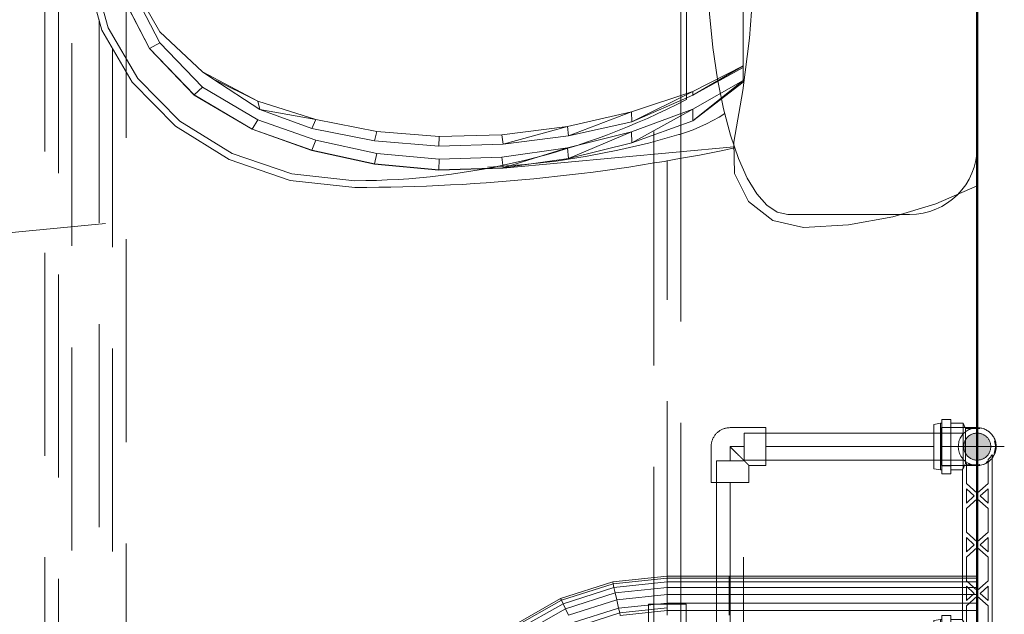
# Model space of a CAD drawing. Header units: millimetres. Extents: x -121 to 19418, y 4737 to 43947.
# Tile 17 of 42: x 12370 to 13098, y 40880 to 41320. Entities that reach past the tile are written whole.
import ezdxf

# ---------------------------------------------------------------- set-up
doc = ezdxf.new("R2010")
doc.units = ezdxf.units.MM
for name, pattern in [('ADSK_Осевая', [700, 500, -100, 0, -100]), ('ADSK_Скрыто', [300, 150, -150]), ('ADSK_Штриховая_ш3 п1_5', [225, 150, -75])]:
    doc.linetypes.add(name, pattern=pattern)
for name, color, linetype, lineweight in [('A-DETL-____-HDLN', 90, 'ADSK_Скрыто', 9), ('A-DETL-____-MBND', 5, 'ADSK_Штриховая_ш3 п1_5', 20), ('A-WALL-____-MCUT', 113, 'Continuous', 50), ('A-WALL-____-OTLN', 113, 'Continuous', 20), ('M-EQPM-____-OTLN', 50, 'Continuous', 20), ('P-PIPE-____-CNTR', 3, 'ADSK_Осевая', 20), ('P-PIPE-____-IDEN', 2, 'Continuous', 20), ('P-PIPE-____-OTLN', 3, 'Continuous', 20), ('P-SANR-FIXT-OTLN', 6, 'Continuous', 20)]:
    doc.layers.add(name, color=color, linetype=linetype, lineweight=lineweight)

# ---------------------------------------------------------------- blocks, each defined once
blk = doc.blocks.new('Прямая форма - 83 new-610915-В_Этаж 04_Водопровод')
at = {"layer": 'A-WALL-____-MCUT', "color": 53}
blk.add_line((1843.81, 50), (0, 50), dxfattribs=at)
blk = doc.blocks.new('Прямая форма - SW - 013-610916-В_Этаж 04_Водопровод')
blk.add_blockref('Прямая форма - 83 new-610915-В_Этаж 04_Водопровод', (0, 0))
blk = doc.blocks.new('Прямая форма - 83 new-608817-В_Этаж 04_Водопровод')
at = {"layer": 'M-EQPM-____-OTLN', "color": 9}
for p, q in [((200.07, -30.54), (186.77, 0)), ((-186.77, 0), (-200.07, -30.54)), ((-200.07, -30.54), (-209.71, -62.43)), ((209.71, -62.43), (200.07, -30.54)), ((-209.71, -62.43), (-215.54, -95.22)), ((-12.47, -66.65), (-10.61, -64.38)), ((-10.61, -64.38), (-8.33, -62.51)), ((-8.33, -62.51), (-5.74, -61.12)), ((-5.74, -61.12), (-2.93, -60.27)), ((-2.93, -60.27), (0, -59.98)), ((0, -59.98), (2.93, -60.27)), ((2.93, -60.27), (5.74, -61.12)), ((5.74, -61.12), (8.33, -62.51)), ((8.33, -62.51), (10.61, -64.38)), ((10.61, -64.38), (12.47, -66.65)), ((215.55, -95.22), (209.71, -62.43)), ((-15, -74.98), (-14.71, -72.05)), ((-14.71, -72.05), (-13.86, -69.24)), ((-13.86, -69.24), (-12.47, -66.65)), ((12.47, -66.65), (13.86, -69.24)), ((13.86, -69.24), (14.71, -72.05)), ((14.71, -72.05), (15, -74.98)), ((-14.71, -77.9), (-15, -74.98)), ((-13.86, -80.72), (-14.71, -77.9)), ((14.71, -77.9), (13.86, -80.72)), ((15, -74.98), (14.71, -77.9)), ((-12.47, -83.31), (-13.86, -80.72)), ((-10.61, -85.58), (-12.47, -83.31)), ((-8.33, -87.45), (-10.61, -85.58)), ((10.61, -85.58), (8.33, -87.45)), ((12.47, -83.31), (10.61, -85.58)), ((13.86, -80.72), (12.47, -83.31)), ((-5.74, -88.83), (-8.33, -87.45)), ((-2.93, -89.69), (-5.74, -88.83)), ((0, -89.98), (-2.93, -89.69)), ((2.93, -89.69), (0, -89.98)), ((5.74, -88.83), (2.93, -89.69)), ((8.33, -87.45), (5.74, -88.83)), ((-215.54, -95.22), (-217.5, -128.48)), ((217.5, -128.48), (215.55, -95.22)), ((-217.5, -128.48), (-212.43, -150.98)), ((212.43, -150.98), (217.5, -128.48)), ((-212.43, -150.98), (-198.21, -169.15)), ((198.21, -169.15), (212.43, -150.98)), ((-77.64, -168.31), (-38.87, -165.39)), ((-38.87, -165.39), (0, -164.42)), ((38.87, -165.39), (0, -164.42)), ((77.64, -168.31), (38.87, -165.39)), ((-198.21, -169.15), (-177.57, -179.47)), ((-154.5, -179.95), (-116.21, -173.17)), ((-138.72, -210.15), (-110.19, -172.93)), ((-130.06, -210.21), (-110.19, -172.93)), ((-108.94, -172.93), (-130.06, -210.21)), ((-119.56, -210.15), (-99.17, -172.93)), ((-117.06, -210.21), (-99.17, -172.93)), ((-98.05, -172.93), (-117.06, -210.21)), ((-116.21, -173.17), (-77.64, -168.31)), ((-110.19, -172.93), (-108.94, -172.93)), ((-108.94, -172.93), (-99.17, -172.93)), ((-99.17, -172.93), (-98.05, -172.93)), ((-98.05, -172.93), (98.05, -172.93)), ((77.64, -168.31), (116.22, -173.17)), ((98.05, -172.93), (99.17, -172.93)), ((98.05, -172.93), (119.56, -210.15)), ((117.06, -210.21), (98.05, -172.93)), ((99.17, -172.93), (108.94, -172.93)), ((99.17, -172.93), (119.56, -210.15)), ((108.94, -172.93), (110.19, -172.93)), ((108.94, -172.93), (138.72, -210.15)), ((130.06, -210.21), (108.94, -172.93)), ((110.19, -172.93), (138.72, -210.15)), ((116.22, -173.17), (154.5, -179.95)), ((177.57, -179.47), (198.21, -169.15)), ((-177.57, -179.47), (-154.5, -179.95)), ((-157.76, -179.88), (-173.53, -350.38)), ((154.5, -179.95), (177.57, -179.47)), ((173.53, -350.38), (157.76, -179.88)), ((-154.87, -255.25), (-138.72, -210.15)), ((-146.69, -255.52), (-138.72, -210.15)), ((-130.06, -210.21), (-146.69, -255.52)), ((-139.38, -255.25), (-119.56, -210.15)), ((-138.72, -210.15), (-130.06, -210.21)), ((-132.02, -255.52), (-119.56, -210.15)), ((-117.06, -210.21), (-132.02, -255.52)), ((-119.56, -210.15), (-117.06, -210.21)), ((119.56, -210.15), (117.06, -210.21)), ((117.06, -210.21), (139.38, -255.25)), ((132.02, -255.52), (117.06, -210.21)), ((119.56, -210.15), (139.38, -255.25)), ((138.72, -210.15), (130.06, -210.21)), ((130.06, -210.21), (154.87, -255.25)), ((146.69, -255.52), (130.06, -210.21)), ((138.72, -210.15), (154.87, -255.25)), ((-166.47, -302.2), (-154.87, -255.25)), ((-158.59, -302.78), (-154.87, -255.25)), ((-146.69, -255.52), (-158.59, -302.78)), ((-154.87, -255.25), (-146.69, -255.52)), ((-149.82, -302.2), (-139.38, -255.25)), ((-142.73, -302.78), (-139.38, -255.25)), ((-132.02, -255.52), (-142.73, -302.78)), ((-139.38, -255.25), (-132.02, -255.52)), ((139.38, -255.25), (132.02, -255.52)), ((132.02, -255.52), (149.82, -302.2)), ((142.73, -302.78), (132.02, -255.52)), ((139.38, -255.25), (149.82, -302.2)), ((154.87, -255.25), (146.69, -255.52)), ((146.69, -255.52), (166.47, -302.2)), ((158.59, -302.78), (146.69, -255.52)), ((154.87, -255.25), (166.47, -302.2)), ((-173.35, -350.38), (-166.47, -302.2)), ((-165.6, -351.35), (-166.47, -302.2)), ((-166.47, -302.2), (-158.59, -302.78)), ((-158.59, -302.78), (-165.6, -351.35)), ((-156.01, -350.38), (-149.82, -302.2)), ((-149.04, -351.35), (-149.82, -302.2)), ((-149.82, -302.2), (-142.73, -302.78)), ((-142.73, -302.78), (-149.04, -351.35)), ((149.82, -302.2), (142.73, -302.78)), ((142.73, -302.78), (156.01, -350.38)), ((149.04, -351.35), (142.73, -302.78)), ((149.82, -302.2), (156.01, -350.38)), ((166.47, -302.2), (158.59, -302.78)), ((158.59, -302.78), (173.35, -350.38)), ((165.6, -351.35), (158.59, -302.78)), ((166.47, -302.2), (173.35, -350.38)), ((-175.01, -398.05), (-173.53, -350.38)), ((-174.82, -398.05), (-173.35, -350.38)), ((-173.35, -350.38), (-165.6, -351.35)), ((-165.6, -351.35), (-167.04, -397.73)), ((-157.34, -398.05), (-156.01, -350.38)), ((-156.01, -350.38), (-149.04, -351.35)), ((-149.04, -351.35), (-150.33, -397.73)), ((156.01, -350.38), (149.04, -351.35)), ((150.33, -397.73), (149.04, -351.35)), ((156.01, -350.38), (157.34, -398.05)), ((173.35, -350.38), (165.6, -351.35)), ((167.04, -397.73), (165.6, -351.35)), ((173.35, -350.38), (174.82, -398.05)), ((175.01, -398.05), (173.53, -350.38)), ((-170.65, -445.48), (-175.01, -398.05)), ((-167.04, -397.73), (-174.82, -398.05)), ((-170.47, -445.48), (-174.82, -398.05)), ((-162.8, -443.89), (-167.04, -397.73)), ((-150.33, -397.73), (-157.34, -398.05)), ((-153.43, -445.48), (-157.34, -398.05)), ((-146.52, -443.89), (-150.33, -397.73)), ((150.33, -397.73), (146.52, -443.89)), ((157.34, -398.05), (150.33, -397.73)), ((157.34, -398.05), (153.43, -445.48)), ((167.04, -397.73), (162.8, -443.89)), ((174.82, -398.05), (167.04, -397.73)), ((174.82, -398.05), (170.47, -445.48)), ((170.65, -445.48), (175.01, -398.05)), ((-170.47, -445.48), (-162.8, -443.89)), ((-152.99, -488.9), (-162.8, -443.89)), ((-153.43, -445.48), (-146.52, -443.89)), ((-146.52, -443.89), (-137.69, -488.9)), ((137.69, -488.9), (146.52, -443.89)), ((146.52, -443.89), (153.43, -445.48)), ((152.99, -488.9), (162.8, -443.89)), ((162.8, -443.89), (170.47, -445.48)), ((-170.65, -445.48), (-160.56, -491.73)), ((-160.39, -491.73), (-170.47, -445.48)), ((-144.35, -491.73), (-153.43, -445.48)), ((153.43, -445.48), (144.35, -491.73)), ((170.47, -445.48), (160.39, -491.73)), ((160.56, -491.73), (170.65, -445.48)), ((-160.56, -491.73), (-144.93, -535.85)), ((-160.39, -491.73), (-152.99, -488.9)), ((-144.77, -535.85), (-160.39, -491.73)), ((-137.79, -531.84), (-152.99, -488.9)), ((-144.35, -491.73), (-137.69, -488.9)), ((-130.3, -530.17), (-144.35, -491.73)), ((-124.01, -531.84), (-144.35, -491.73)), ((-137.69, -488.9), (-124.01, -531.84)), ((124.01, -531.84), (137.69, -488.9)), ((137.69, -488.9), (130.3, -530.17)), ((144.35, -491.73), (130.3, -530.17)), ((144.35, -491.73), (137.69, -488.9)), ((152.99, -488.9), (137.79, -531.84)), ((160.39, -491.73), (144.77, -535.85)), ((144.93, -535.85), (160.56, -491.73)), ((160.39, -491.73), (152.99, -488.9)), ((-107.6, -565.05), (-130.3, -530.17)), ((-102.41, -572.6), (-130.3, -530.17)), ((-130.3, -530.17), (-124.01, -531.84)), ((130.3, -530.17), (107.6, -565.05)), ((130.3, -530.17), (124.01, -531.84)), ((-144.93, -535.85), (-119.68, -578.68)), ((-144.77, -535.85), (-137.79, -531.84)), ((-119.55, -578.68), (-144.77, -535.85)), ((-113.79, -572.6), (-137.79, -531.84)), ((-124.01, -531.84), (-102.41, -572.6)), ((102.41, -572.6), (124.01, -531.84)), ((124.01, -531.84), (107.6, -565.05)), ((113.79, -572.6), (137.79, -531.84)), ((144.77, -535.85), (119.55, -578.68)), ((119.68, -578.68), (144.93, -535.85)), ((137.79, -531.84), (144.77, -535.85)), ((-102.41, -572.6), (-107.6, -565.05)), ((107.6, -565.05), (102.41, -572.6)), ((-119.55, -578.68), (-113.79, -572.6)), ((-81.08, -604.17), (-113.79, -572.6)), ((-72.97, -604.17), (-102.41, -572.6)), ((72.97, -604.17), (102.41, -572.6)), ((81.08, -604.17), (113.79, -572.6)), ((119.55, -578.68), (113.79, -572.6)), ((-119.68, -578.68), (-85.27, -611.85)), ((-85.18, -611.85), (-119.55, -578.68)), ((119.55, -578.68), (85.18, -611.85)), ((85.27, -611.85), (119.68, -578.68)), ((-85.18, -611.85), (-81.08, -604.17)), ((-42.15, -624.14), (-81.08, -604.17)), ((-37.94, -624.14), (-72.97, -604.17)), ((37.94, -624.14), (72.97, -604.17)), ((42.15, -624.14), (81.08, -604.17)), ((85.18, -611.85), (81.08, -604.17)), ((-85.27, -611.85), (-44.33, -632.83)), ((-44.29, -632.83), (-85.18, -611.85)), ((85.18, -611.85), (44.29, -632.83)), ((44.33, -632.83), (85.27, -611.85)), ((-44.29, -632.83), (-42.15, -624.14)), ((0, -630.97), (-42.15, -624.14)), ((-37.94, -624.14), (0, -630.97)), ((42.15, -624.14), (0, -630.97)), ((0, -630.97), (37.94, -624.14)), ((44.29, -632.83), (42.15, -624.14)), ((-44.33, -632.83), (0, -640)), ((0, -640), (-44.29, -632.83)), ((0, -640), (0, -630.97)), ((44.29, -632.83), (0, -640)), ((0, -640), (44.33, -632.83))]:
    blk.add_line(p, q, dxfattribs=at)
blk = doc.blocks.new('Прямая форма - FU - 054-610931-В_Этаж 04_Водопровод')
blk.add_blockref('Прямая форма - 83 new-608817-В_Этаж 04_Водопровод', (0, 0))
blk = doc.blocks.new('Прямая форма - 83 new-608910-В_Этаж 04_Водопровод')
at = {"layer": 'M-EQPM-____-OTLN', "color": 9}
for p, q in [((-299.99, 0), (-299.99, -183.27)), ((-291.73, 0), (-291.73, -183.27)), ((-286.45, 0), (-286.45, -183.27)), ((-280.15, 0), (-280.15, -183.27)), ((-298.6, 0), (-298.6, -183.27)), ((-295.82, 0), (-295.82, -183.27)), ((-274.68, 0), (-274.68, -183.27)), ((-298.6, -183.27), (-299.99, -183.27)), ((-299.99, -183.27), (-299.99, -229.09)), ((-299.99, -183.27), (-298.6, -183.27)), ((-295.82, -183.27), (-298.6, -183.27)), ((-298.6, -183.27), (-298.6, -229.09)), ((-298.6, -183.27), (-295.82, -183.27)), ((-291.73, -183.27), (-295.82, -183.27)), ((-295.82, -183.27), (-295.82, -229.09)), ((-295.82, -183.27), (-291.73, -183.27)), ((-286.45, -183.27), (-291.73, -183.27)), ((-291.73, -183.27), (-291.73, -229.09)), ((-291.73, -183.27), (-286.45, -183.27)), ((-280.15, -183.27), (-286.45, -183.27)), ((-286.45, -183.27), (-286.45, -229.09)), ((-286.45, -183.27), (-280.15, -183.27)), ((-276.59, -183.27), (-280.15, -183.27)), ((-280.15, -183.27), (-280.15, -229.09)), ((-280.15, -183.27), (-276.59, -183.27)), ((-274.68, -183.27), (-276.59, -183.27)), ((-276.59, -183.27), (-274.68, -183.27)), ((-271.3, -183.27), (-274.68, -183.27)), ((-274.68, -183.27), (-274.68, -229.09)), ((-274.68, -183.27), (-271.3, -183.27)), ((-298.6, -229.09), (-299.99, -229.09)), ((-298.6, -229.09), (-299.99, -229.09)), ((-299.99, -229.09), (-295.83, -269.46)), ((-299.99, -229.09), (-295.83, -269.46)), ((-295.82, -229.09), (-298.6, -229.09)), ((-295.82, -229.09), (-298.6, -229.09)), ((-298.6, -229.09), (-294.47, -269.15)), ((-298.6, -229.09), (-294.47, -269.15)), ((-291.73, -229.09), (-295.82, -229.09)), ((-291.73, -229.09), (-295.82, -229.09)), ((-295.82, -229.09), (-291.75, -268.53)), ((-295.82, -229.09), (-291.75, -268.53)), ((-286.45, -229.09), (-291.73, -229.09)), ((-286.45, -229.09), (-291.73, -229.09)), ((-291.73, -229.09), (-287.76, -267.61)), ((-291.73, -229.09), (-287.76, -267.61)), ((-280.15, -229.09), (-286.45, -229.09)), ((-280.15, -229.09), (-286.45, -229.09)), ((-286.45, -229.09), (-282.6, -266.44)), ((-286.45, -229.09), (-282.6, -266.44)), ((-276.59, -229.09), (-280.15, -229.09)), ((-276.59, -229.09), (-280.15, -229.09)), ((-280.15, -229.09), (-276.45, -265.04)), ((-280.15, -229.09), (-276.45, -265.04)), ((-274.68, -229.09), (-276.59, -229.09)), ((-274.68, -229.09), (-276.59, -229.09)), ((-276.59, -229.09), (-272.96, -264.24)), ((-276.59, -229.09), (-272.96, -264.24)), ((-271.3, -229.09), (-274.68, -229.09)), ((-271.3, -229.09), (-274.68, -229.09)), ((-274.68, -229.09), (-271.1, -263.82)), ((-274.68, -229.09), (-271.1, -263.82)), ((-294.47, -269.15), (-295.83, -269.46)), ((-294.47, -269.15), (-295.83, -269.46)), ((-291.75, -268.53), (-294.47, -269.15)), ((-291.75, -268.53), (-294.47, -269.15)), ((-294.47, -269.15), (-282.27, -307.36)), ((-294.47, -269.15), (-282.27, -307.36)), ((-287.76, -267.61), (-291.75, -268.53)), ((-287.76, -267.61), (-291.75, -268.53)), ((-291.75, -268.53), (-279.74, -306.15)), ((-291.75, -268.53), (-279.74, -306.15)), ((-282.6, -266.44), (-287.76, -267.61)), ((-282.6, -266.44), (-287.76, -267.61)), ((-287.76, -267.61), (-276.02, -304.37)), ((-287.76, -267.61), (-276.02, -304.37)), ((-276.45, -265.04), (-282.6, -266.44)), ((-276.45, -265.04), (-282.6, -266.44)), ((-282.6, -266.44), (-271.23, -302.07)), ((-282.6, -266.44), (-271.23, -302.07)), ((-272.96, -264.24), (-276.45, -265.04)), ((-272.96, -264.24), (-276.45, -265.04)), ((-276.45, -265.04), (-265.5, -299.33)), ((-276.45, -265.04), (-265.5, -299.33)), ((-271.1, -263.82), (-272.96, -264.24)), ((-271.1, -263.82), (-272.96, -264.24)), ((-272.96, -264.24), (-262.26, -297.78)), ((-272.96, -264.24), (-262.26, -297.78)), ((-295.83, -269.46), (-283.54, -307.97)), ((-295.83, -269.46), (-283.54, -307.97)), ((-276.02, -304.37), (-279.74, -306.15)), ((-276.02, -304.37), (-279.74, -306.15)), ((-271.23, -302.07), (-276.02, -304.37)), ((-271.23, -302.07), (-276.02, -304.37)), ((-276.02, -304.37), (-257.07, -337.66)), ((-276.02, -304.37), (-257.07, -337.66)), ((-282.27, -307.36), (-283.54, -307.97)), ((-282.27, -307.36), (-283.54, -307.97)), ((-283.54, -307.97), (-263.67, -342.85)), ((-283.54, -307.97), (-263.67, -342.85)), ((-279.74, -306.15), (-282.27, -307.36)), ((-279.74, -306.15), (-282.27, -307.36)), ((-282.27, -307.36), (-262.56, -341.98)), ((-282.27, -307.36), (-262.56, -341.98)), ((-279.74, -306.15), (-260.34, -340.23)), ((-279.74, -306.15), (-260.34, -340.23))]:
    blk.add_line(p, q, dxfattribs=at)
blk = doc.blocks.new('Прямая форма - FU - 054-611783-В_Этаж 04_Водопровод')
blk.add_blockref('Прямая форма - 83 new-608910-В_Этаж 04_Водопровод', (0, 0))
blk = doc.blocks.new('83 new_ifc_RVT-1-В_Этаж 04_Водопровод')
at = {"layer": 'A-WALL-____-OTLN', "color": 9, "linetype": 'ADSK_Штриховая_ш3 п1_5', "lineweight": 20, "rotation": 90}
blk.add_blockref('Прямая форма - SW - 013-610916-В_Этаж 04_Водопровод', (25560.28, 40175.83), dxfattribs=at)
at = {"layer": 'M-EQPM-____-OTLN', "color": 9, "linetype": 'ADSK_Штриховая_ш3 п1_5', "lineweight": 20, "rotation": 270}
for name, p in [('Прямая форма - FU - 054-610931-В_Этаж 04_Водопровод', (25510.28, 41383.74)), ('Прямая форма - FU - 054-611783-В_Этаж 04_Водопровод', (25510.28, 40608.41))]:
    blk.add_blockref(name, p, dxfattribs=at)
blk = doc.blocks.new('ADSK_Полипропилен_Отвод - Универсальный-V10-В_Этаж 04_Водопровод')
at = {"layer": 'A-DETL-____-MBND', "color": 220}
for p, q in [((-14, 26.5), (-14, 14)), ((14, 26.5), (-14, 26.5)), ((14, 0), (14, 26.5)), ((-14, 14), (-26.5, 14)), ((-26.5, 14), (-26.5, -14)), ((-26.5, -14), (0, -14))]:
    blk.add_line(p, q, dxfattribs=at)
at = {"layer": 'A-DETL-____-MBND', "color": 220, "flags": 128}
blk.add_lwpolyline([(0, -14), (0.56, -13.99), (1.12, -13.96), (1.68, -13.9), (2.23, -13.82), (2.78, -13.72), (3.33, -13.6), (3.87, -13.45), (4.4, -13.29), (4.93, -13.1), (5.45, -12.89), (5.96, -12.67), (6.46, -12.42), (6.96, -12.15), (7.44, -11.86), (7.9, -11.55), (8.36, -11.23), (8.8, -10.89), (9.23, -10.53), (9.64, -10.15), (10.04, -9.75), (10.43, -9.34), (10.79, -8.92), (11.14, -8.48), (11.47, -8.03), (11.78, -7.56), (12.07, -7.09), (12.35, -6.6), (12.6, -6.1), (12.84, -5.59), (13.05, -5.07), (13.24, -4.55), (13.41, -4.01), (13.56, -3.47), (13.69, -2.93), (13.8, -2.38), (13.88, -1.83), (13.94, -1.27), (13.98, -0.71), (14, -0.15), (14, 0)], dxfattribs=at)
at = {"layer": 'A-DETL-____-MBND', "color": 220}
blk.add_open_spline([(0, 0), (-0.9, 0.89), (-2.69, 2.7), (-4.9, 4.9), (-6.4, 6.4), (-7.24, 7.23), (-7.85, 7.85), (-8.45, 8.45), (-9.04, 9.04), (-9.62, 9.61), (-10.16, 10.16), (-10.69, 10.7), (-11.2, 11.2), (-11.69, 11.68), (-12.12, 12.12), (-12.53, 12.54), (-12.9, 12.91), (-13.23, 13.23), (-13.5, 13.5), (-13.71, 13.72), (-13.92, 13.93), (-13.99, 14), (-14, 14)], degree=3, knots=[0, 0, 0, 0, 0.142857, 0.285714, 0.357143, 0.392857, 0.428571, 0.464286, 0.5, 0.535714, 0.571429, 0.607143, 0.642857, 0.678571, 0.714286, 0.75, 0.785714, 0.821429, 0.857143, 0.892857, 0.928571, 1, 1, 1, 1], dxfattribs=at)
blk = doc.blocks.new('ADSK_Полипропилен_Тройник - Универсальный-1558629-В_Этаж 04_Водопровод')
at = {"layer": 'A-DETL-____-MBND', "color": 150}
for p, q in [((-12.5, 14), (-28.5, 14)), ((-28.5, 14), (-28.5, -14)), ((12.5, 14), (-12.5, 14)), ((28.5, 14), (12.5, 14)), ((28.5, -14), (28.5, 14)), ((-28.5, -14), (-14, -14)), ((-14, -14), (-14, -27)), ((14, -14), (28.5, -14)), ((14, -27), (14, -14)), ((-14, -27), (14, -27))]:
    blk.add_line(p, q, dxfattribs=at)
for points in [[(-11, -11), (-10.24, -10.27), (-9.03, -9.03), (-7.47, -7.47), (-6.55, -6.55), (-5.85, -5.85), (-5.14, -5.13), (-4.18, -4.18), (-2.47, -2.47), (-1, -0.98), (0, 0)], [(0, 0), (1, -0.98), (2.47, -2.47), (4.18, -4.18), (5.14, -5.13), (5.85, -5.85), (6.55, -6.55), (7.47, -7.47), (9.03, -9.03), (10.24, -10.27), (11, -11)]]:
    blk.add_open_spline(points, degree=3, knots=[0, 0, 0, 0, 0.25, 0.375, 0.4375, 0.5, 0.5625, 0.625, 0.75, 1, 1, 1, 1], dxfattribs=at)
for points in [[(-14, -14), (-14, -13.98), (-13.72, -13.72), (-12.97, -12.98), (-12.5, -12.5)], [(-12.5, -12.5), (-12.28, -12.28), (-11.81, -11.81), (-11.28, -11.28), (-11, -11)], [(11, -11), (11.28, -11.28), (11.81, -11.81), (12.28, -12.28), (12.5, -12.5)], [(12.5, -12.5), (12.97, -12.98), (13.72, -13.72), (14, -13.98), (14, -14)]]:
    blk.add_open_spline(points, degree=3, dxfattribs=at)
blk = doc.blocks.new('ADSK_Унитаз напольный_ГОСТ 30493-2017 - Вертикальный выпуск-1609052-В_Этаж 04_Водопровод')
at = {"layer": 'A-DETL-____-HDLN', "flags": 128}
for points in [[(-0.53, 642.74), (-0.51, 642.74), (-0.48, 642.74), (-0.44, 642.74), (-0.39, 642.74), (-0.33, 642.74)], [(0.37, 642.74), (0.44, 642.74), (0.47, 642.74), (0.53, 642.74)]]:
    blk.add_lwpolyline(points, dxfattribs=at)
at = {"layer": 'P-SANR-FIXT-OTLN'}
for p, q in [((-115, 215), (115, 215)), ((-200, 140), (-200, 50)), ((200, 50), (200, 140)), ((-150, 0), (150, 0))]:
    blk.add_line(p, q, dxfattribs=at)
at = {"layer": 'P-SANR-FIXT-OTLN', "flags": 128}
for points in [[(180, 460), (174.77, 507.86), (159.38, 552.94), (134.73, 592.62), (102.25, 624.6), (63.83, 647), (21.7, 658.54), (-21.7, 658.54), (-63.83, 647), (-102.25, 624.6), (-134.73, 592.62), (-159.38, 552.94), (-174.77, 507.86), (-180, 460)], [(175, 460), (169.91, 506.67), (154.95, 550.62), (130.99, 589.31), (99.41, 620.48), (62.06, 642.33), (21.09, 653.58), (-21.09, 653.58), (-62.06, 642.33), (-99.41, 620.48), (-130.99, 589.31), (-154.95, 550.62), (-169.91, 506.67), (-175, 460)], [(-0.53, 642.74), (-0.51, 642.74), (-0.48, 642.74), (-0.44, 642.74), (-0.39, 642.74), (-0.33, 642.74)], [(0.37, 642.74), (0.44, 642.74), (0.47, 642.74), (0.53, 642.74)], [(-140.95, 220.5), (-147.19, 242.9), (-152.54, 265.53), (-156.97, 288.36), (-160.49, 311.34), (-163.08, 334.45), (-164.75, 357.65), (-164.88, 361.89)], [(164.92, 362.08), (163.67, 341.28), (161.35, 318.14), (158.1, 295.11), (153.94, 272.23), (148.86, 249.54), (142.88, 227.07), (140.95, 220.5)], [(-125.35, 186.66), (-127.92, 190.8), (-130.55, 195.45), (-133, 200.2), (-135.25, 205.04), (-137.3, 209.97), (-139.16, 214.97), (-140.82, 220.05), (-140.95, 220.5)], [(140.95, 220.5), (139.31, 215.41), (137.47, 210.4), (135.44, 205.47), (133.2, 200.62), (130.77, 195.86), (128.16, 191.21), (125.36, 186.66)], [(200, 140), (198.29, 147.83), (193.19, 155.53), (184.78, 162.96), (173.21, 170), (158.67, 176.53), (141.42, 182.43), (121.75, 187.6), (100, 191.96), (76.54, 195.43), (51.76, 197.96), (26.11, 199.49), (0, 200), (-26.11, 199.49), (-51.76, 197.96), (-76.54, 195.43), (-100, 191.96), (-121.75, 187.6), (-141.42, 182.43), (-158.67, 176.53), (-173.21, 170), (-184.78, 162.96), (-193.19, 155.53), (-198.29, 147.83), (-200, 140)]]:
    blk.add_lwpolyline(points, dxfattribs=at)
at = {"layer": 'P-SANR-FIXT-OTLN'}
for centre, radius, start, end in [((1182.5, 460), 1362.5, 180, 191.88598), ((355.21, 460), 530.21, 180, 207.52157), ((-355.21, 460), 530.21, 332.47843, 0), ((-1182.5, 460), 1362.5, 348.11402, 0), ((-150, 50), 50, 180, 270), ((150, 50), 50, 270, 0)]:
    blk.add_arc(centre, radius, start, end, dxfattribs=at)
blk = doc.blocks.new('VTp_724_0 Водорозетка двойная - VTp_724_0-1589342-В_Этаж 04_Водопровод')
at = {"layer": 'A-DETL-____-HDLN'}
for p, q in [((-67.82, 8.8), (-77.18, 8.8)), ((77.19, 8.8), (67.45, 8.8))]:
    blk.add_line(p, q, dxfattribs=at)
at = {"layer": 'M-EQPM-____-OTLN'}
for p, q in [((-88.85, 32), (-89.75, 27.2)), ((-56.15, 32), (-88.85, 32)), ((-55.25, 27.2), (-56.15, 32)), ((56.15, 32), (55.25, 27.2)), ((88.85, 32), (56.15, 32)), ((89.75, 27.2), (88.85, 32)), ((-92.58, 26.1), (-86.7, 26.1)), ((-92.58, 19.4), (-92.58, 26.1)), ((-89.75, 27.2), (-89.75, 26.1)), ((-55.25, 27.2), (-89.75, 27.2)), ((-86.7, 26.1), (-72.5, 26.1)), ((-86.7, 19.4), (-86.7, 26.1)), ((-72.5, 26.1), (-58.3, 26.1)), ((-72.5, 19.4), (-72.5, 26.1)), ((-58.3, 26.1), (-52.42, 26.1)), ((-58.3, 26.1), (-58.3, 19.4)), ((-55.25, 26.1), (-55.25, 27.2)), ((-52.42, 19.4), (-52.42, 26.1)), ((52.42, 26.1), (58.3, 26.1)), ((52.42, 19.4), (52.42, 26.1)), ((55.25, 27.2), (55.25, 26.1)), ((89.75, 27.2), (55.25, 27.2)), ((58.3, 26.1), (72.5, 26.1)), ((58.3, 19.4), (58.3, 26.1)), ((72.5, 26.1), (86.7, 26.1)), ((72.5, 19.4), (72.5, 26.1)), ((86.7, 26.1), (92.58, 26.1)), ((86.7, 26.1), (86.7, 19.4)), ((89.75, 26.1), (89.75, 27.2)), ((92.58, 19.4), (92.58, 26.1)), ((-86.7, 19.4), (-92.58, 19.4)), ((-89.75, 19.4), (-89.75, 10.4)), ((-72.5, 19.4), (-86.7, 19.4)), ((-58.3, 19.4), (-72.5, 19.4)), ((-52.42, 19.4), (-58.3, 19.4)), ((-55.25, 11), (-55.25, 19.4)), ((58.3, 19.4), (52.42, 19.4)), ((55.25, 19.4), (55.25, 11)), ((72.5, 19.4), (58.3, 19.4)), ((86.7, 19.4), (72.5, 19.4)), ((92.58, 19.4), (86.7, 19.4)), ((89.75, 10.4), (89.75, 19.4)), ((-89.75, 10.4), (-85.9, 8.8)), ((-55.99, 10.4), (-89.75, 10.4)), ((-85.9, 8.8), (-85.9, 0)), ((-77.23, 8.8), (-85.9, 8.8)), ((-60.07, 8.8), (-67.77, 8.8)), ((-60.07, 8.8), (-60.07, 8)), ((-60.07, 8), (-45.3, 8)), ((-59.1, 0), (-59.1, 8)), ((55.99, 11), (-55.99, 11)), ((-55.99, 11), (-55.99, 10.4)), ((-45.3, 8), (-38.02, 0)), ((-36, 2.23), (-41.25, 8)), ((-41.25, 8), (-30.75, 8)), ((-30.75, 8), (-36, 2.23)), ((-33.98, 0), (-26.7, 8)), ((-26.7, 8), (-9.3, 8)), ((-9.3, 8), (-2.02, 0)), ((0, 2.23), (-5.25, 8)), ((-5.25, 8), (5.25, 8)), ((5.25, 8), (0, 2.23)), ((2.02, 0), (9.3, 8)), ((9.3, 8), (26.7, 8)), ((26.7, 8), (33.98, 0)), ((30.75, 8), (41.25, 8)), ((36, 2.23), (30.75, 8)), ((41.25, 8), (36, 2.23)), ((38.02, 0), (45.3, 8)), ((45.3, 8), (60.07, 8)), ((55.99, 10.4), (55.99, 11)), ((89.75, 10.4), (55.99, 10.4)), ((59.1, 8), (59.1, 0)), ((67.4, 8.8), (60.07, 8.8)), ((60.07, 8), (60.07, 8.8)), ((85.9, 8.8), (77.23, 8.8)), ((85.9, 8.8), (89.75, 10.4)), ((85.9, 0), (85.9, 8.8)), ((-38.02, 0), (-45.3, -8)), ((-41.25, -8), (-36, -2.23)), ((-36, -2.23), (-30.75, -8)), ((-26.7, -8), (-33.98, 0)), ((-2.02, 0), (-9.3, -8)), ((-5.25, -8), (0, -2.23)), ((0, -2.23), (5.25, -8)), ((9.3, -8), (2.02, 0)), ((33.98, 0), (26.7, -8)), ((30.75, -8), (36, -2.23)), ((36, -2.23), (41.25, -8)), ((45.3, -8), (38.02, 0)), ((-66.71, -11), (66.71, -11)), ((-45.3, -8), (-62.98, -8)), ((-30.75, -8), (-41.25, -8)), ((-9.3, -8), (-26.7, -8)), ((5.25, -8), (-5.25, -8)), ((26.7, -8), (9.3, -8)), ((41.25, -8), (30.75, -8)), ((62.98, -8), (45.3, -8))]:
    blk.add_line(p, q, dxfattribs=at)
for centre, radius, start, end in [((-212.07, 402.15), 421.7, 291.12855, 291.72365), ((212.07, 402.15), 421.7, 248.27635, 248.87145), ((-72.5, 0), 13.4, 180, 188.2152), ((-72.5, 0), 13.4, 351.83205, 360), ((-72.5, 0), 13.4, 352.56086, 0), ((72.5, 0), 13.4, 180, 187.43914), ((72.5, 0), 13.4, 180, 188.16795), ((72.5, 0), 13.4, 351.7848, 0), ((-72.5, 0), 13.4, 322.97356, 327.32581), ((-72.5, 0), 13.4, 323.08175, 328.77769), ((-72.5, 0), 13.4, 323.34359, 330.79093), ((72.5, 0), 13.4, 209.20907, 216.65641), ((72.5, 0), 13.4, 211.22231, 216.91825), ((72.5, 0), 13.4, 212.67419, 217.02644), ((-72.5, 0), 13.4, 240, 292.08425), ((-72.5, 0), 13.4, 296.89364, 306.30653), ((72.5, 0), 13.4, 233.69347, 243.10636), ((72.5, 0), 13.4, 247.91575, 288.10903)]:
    blk.add_arc(centre, radius, start, end, dxfattribs=at)
for points in [[(-62.98, -8), (-63.51, -8.62), (-64.66, -9.75), (-65.99, -10.62), (-66.71, -11)], [(66.71, -11), (65.99, -10.62), (64.66, -9.75), (63.51, -8.62), (62.98, -8)]]:
    blk.add_open_spline(points, degree=3, dxfattribs=at)
blk = doc.blocks.new('ADSK_Полипропилен_Отвод - Универсальный-V34-В_Этаж 04_Водопровод')
at = {"layer": 'A-DETL-____-HDLN', "color": 210}
for p, q in [((25500.85, 41018.29), (25483.78, 41018.29)), ((25483.78, 41018.29), (25483.78, 41004.29)), ((25483.78, 41004.29), (25483.78, 40990.29)), ((25521.26, 40995.6), (25520.91, 40995.17)), ((25483.78, 40990.29), (25510.28, 40990.29))]:
    blk.add_line(p, q, dxfattribs=at)
at = {"layer": 'A-DETL-____-HDLN', "color": 210, "flags": 128}
for points in [[(25512.81, 40990.52), (25512.26, 40990.43), (25511.7, 40990.36), (25511.15, 40990.32)], [(25516.52, 40991.75), (25516.01, 40991.51), (25515.5, 40991.3), (25514.97, 40991.1)], [(25519.32, 40993.6), (25518.88, 40993.24), (25518.44, 40992.91), (25517.97, 40992.59)]]:
    blk.add_lwpolyline(points, dxfattribs=at)
at = {"layer": 'A-DETL-____-HDLN', "color": 210}
for radius, start, end in [(14, 120, 180), (14, 106.85082, 120), (14, 105, 105.7867), (10, 152.36469, 270), (10, 90, 151.40211), (10, 270, 90), (14, 180, 253.14918), (14, 254.2133, 322.21599)]:
    blk.add_arc((25510.28, 41004.29), radius, start, end, dxfattribs=at)
for points, knots in [([(25500.12, 41013.92), (25500.3, 41014.11), (25500.67, 41014.48), (25501.43, 41015.16), (25502.03, 41015.61), (25502.44, 41015.88)], [0.4285714, 0.4285714, 0.4285714, 0.4285714, 0.4642857, 0.5, 0.5714286, 0.5714286, 0.5714286, 0.5714286]), ([(25503.88, 41016.74), (25504.24, 41016.92), (25504.97, 41017.26), (25505.71, 41017.53), (25506.09, 41017.65)], [0.6543136, 0.6543136, 0.6543136, 0.6543136, 0.7142857, 0.7758908, 0.7758908, 0.7758908, 0.7758908]), ([(25506.09, 40990.93), (25505.71, 40991.05), (25504.97, 40991.32), (25504.24, 40991.66), (25503.88, 40991.84)], [0.2241092, 0.2241092, 0.2241092, 0.2241092, 0.2857143, 0.3456864, 0.3456864, 0.3456864, 0.3456864])]:
    blk.add_open_spline(points, degree=3, knots=knots, dxfattribs=at)
for points in [[(25502.44, 40992.69), (25502.24, 40992.83), (25501.83, 40993.12), (25501.24, 40993.59), (25500.67, 40994.1), (25500.3, 40994.47), (25500.12, 40994.66)], [(25510.28, 40990.29), (25509.38, 40990.29), (25508.48, 40990.38), (25507.6, 40990.55)]]:
    blk.add_open_spline(points, degree=3, dxfattribs=at)
at = {"layer": 'A-DETL-____-MBND', "color": 220}
blk.add_line((25510.28, 41018.29), (25500.9, 41018.29), dxfattribs=at)
at = {"layer": 'A-DETL-____-MBND', "color": 220, "flags": 128}
for points in [[(25511.4, 41018.24), (25511.96, 41018.19), (25512.51, 41018.11), (25513.06, 41018.01)], [(25514.69, 41017.58), (25515.22, 41017.39), (25515.74, 41017.18), (25516.25, 41016.96)], [(25518.19, 41015.84), (25518.64, 41015.52), (25519.09, 41015.17), (25519.51, 41014.81)], [(25520.71, 41013.63), (25521.07, 41013.21), (25521.42, 41012.77), (25521.75, 41012.32)], [(25522.88, 41010.39), (25523.12, 41009.88), (25523.33, 41009.36), (25523.52, 41008.84)], [(25524.25, 41003.32), (25524.2, 41002.76), (25524.13, 41002.21), (25524.03, 41001.66)], [(25524.08, 41006.67), (25524.16, 41006.11), (25524.23, 41005.56)], [(25521.92, 40996.51), (25521.6, 40996.05), (25521.26, 40995.6)], [(25523.44, 40999.5), (25523.24, 40998.98), (25523.01, 40998.46), (25522.77, 40997.96)]]:
    blk.add_lwpolyline(points, dxfattribs=at)
at = {"layer": 'A-DETL-____-MBND', "color": 220}
for start, end in [(0, 105), (322.4196, 0)]:
    blk.add_arc((25510.28, 41004.29), 14, start, end, dxfattribs=at)
blk.add_open_spline([(25507.6, 41018.03), (25508.48, 41018.2), (25509.38, 41018.29), (25510.28, 41018.29)], degree=3, dxfattribs=at)

msp = doc.modelspace()

# ---------------------------------------------------------------- hatches: boundary and pattern name
at = {"layer": 'P-PIPE-____-OTLN'}
msp.add_hatch(color=256, dxfattribs=at).paths.add_polyline_path([(13077.71, 40994.29), (13080.3, 40994.63), (13082.71, 40995.63), (13084.79, 40997.22), (13086.37, 40999.29), (13087.37, 41001.7), (13087.71, 41004.29), (13087.37, 41006.88), (13086.37, 41009.29), (13084.79, 41011.36), (13082.71, 41012.95), (13080.3, 41013.95), (13077.71, 41014.29), (13075.13, 41013.95), (13072.71, 41012.95), (13069.87, 41010.35), (13069.05, 41009.29), (13068.05, 41006.88), (13067.71, 41004.29), (13068.05, 41001.7), (13069.09, 40999.25), (13070.64, 40997.22), (13072.71, 40995.63), (13075.13, 40994.63)])

# ---------------------------------------------------------------- linework, layer by layer
at = {"layer": 'A-DETL-____-HDLN', "color": 140}
for p, q in [((12838.62, 41537.26), (12838.62, 41214.4)), ((12858.62, 41217.66), (12858.62, 41534)), ((12448.59, 41291.3), (12448.59, 41460.36)), ((12448.59, 41281.4), (12448.59, 41291.11))]:
    msp.add_line(p, q, dxfattribs=at)
at = {"layer": 'A-DETL-____-HDLN', "color": 210}
for p, q in [((12905.49, 41014.29), (12905.49, 40994.29)), ((13067.21, 41014.29), (13045.76, 41014.29)), ((13067.21, 40994.29), (13067.21, 41014.29)), ((13045.76, 40994.29), (13067.21, 40994.29)), ((12904.99, 40993.79), (12884.99, 40993.79))]:
    msp.add_line(p, q, dxfattribs=at)
at = {"layer": 'A-DETL-____-MBND', "color": 220}
for p, q in [((12388.61, 42272.53), (12388.61, 40702.6)), ((12408.61, 40702.6), (12408.61, 42272.53)), ((12398.61, 42256.53), (12398.61, 40718.6)), ((13045.71, 41014.29), (12905.49, 41014.29)), ((12894.99, 41004.29), (12894.99, 40993.79)), ((12905.49, 41004.29), (12894.99, 41004.29)), ((12921.49, 41004.29), (13045.71, 41004.29)), ((12905.49, 40994.29), (13045.71, 40994.29)), ((12884.99, 40993.79), (12884.99, 40772.45)), ((12904.99, 40772.45), (12904.99, 40993.79)), ((12894.99, 40977.79), (12894.99, 40868.95))]:
    msp.add_line(p, q, dxfattribs=at)
at = {"layer": 'A-DETL-____-MBND', "color": 150}
for p, q in [((12428.59, 41319.76), (12428.59, 40557.6)), ((12438.59, 40701.72), (12438.59, 41298.5)), ((12448.59, 40557.6), (12448.59, 41281.35)), ((12838.62, 41214.35), (12838.62, 40871.79)), ((12848.62, 40887.79), (12848.62, 41215.65)), ((12858.62, 40871.79), (12858.62, 41217.61))]:
    msp.add_line(p, q, dxfattribs=at)
at = {"layer": 'P-PIPE-____-CNTR', "color": 220}
for p, q in [((13077.71, 40984.29), (13077.71, 41024.29)), ((13057.71, 41004.29), (13097.71, 41004.29))]:
    msp.add_line(p, q, dxfattribs=at)
at = {"layer": 'P-PIPE-____-IDEN'}
msp.add_line((12433.39, 41169.26), (11796.17, 41107.64), dxfattribs=at)

# ---------------------------------------------------------------- block references
at = {"lineweight": 9}
msp.add_blockref('83 new_ifc_RVT-1-В_Этаж 04_Водопровод', (-12432.57, 0), dxfattribs=at)
at = {"layer": 'A-DETL-____-HDLN'}
for name, p, rotation in [('ADSK_Унитаз напольный_ГОСТ 30493-2017 - Вертикальный выпуск-1609052-В_Этаж 04_Водопровод', (13077.71, 41375.83), 90.00000000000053), ('VTp_724_0 Водорозетка двойная - VTp_724_0-1589342-В_Этаж 04_Водопровод', (13077.71, 40931.79), 90.0000000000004)]:
    msp.add_blockref(name, p, dxfattribs=dict(at, rotation=rotation))
at = {"layer": 'A-DETL-____-HDLN', "color": 210}
msp.add_blockref('ADSK_Полипропилен_Отвод - Универсальный-V34-В_Этаж 04_Водопровод', (-12432.57, 0), dxfattribs=at)
at = {"layer": 'A-DETL-____-MBND', "color": 220, "rotation": 180}
msp.add_blockref('ADSK_Полипропилен_Отвод - Универсальный-V10-В_Этаж 04_Водопровод', (12894.99, 41004.29), dxfattribs=at)
at = {"layer": 'A-DETL-____-MBND', "color": 150, "rotation": 90}
msp.add_blockref('ADSK_Полипропилен_Тройник - Универсальный-1558629-В_Этаж 04_Водопровод', (12848.62, 40859.29), dxfattribs=at)

doc.saveas('drawing.dxf')
